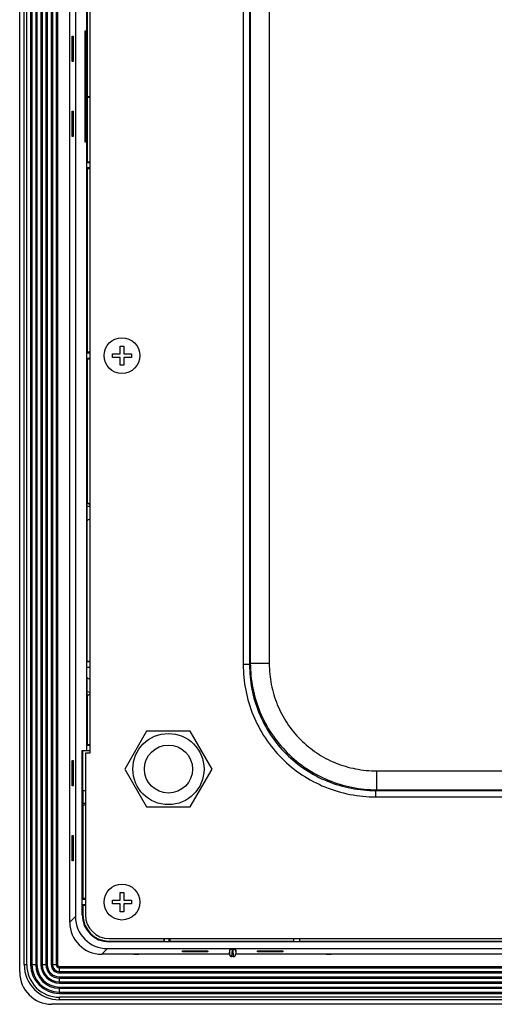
# Model space of a CAD drawing. Header units: millimetres. Extents: x 0 to 1682, y 0 to 1188.
# Tile 19 of 35: x 1136 to 1210, y 489 to 642. Entities that reach past the tile are written whole.
import ezdxf

# ---------------------------------------------------------------- set-up
doc = ezdxf.new("R2010")
doc.units = ezdxf.units.MM
doc.header["$LTSCALE"] = 92.51
for name, color, linetype in [('FRONT_CASE-RC15_B-SHAPE', 7, 'CONTINUOUS'), ('GASKET-TOPRC15-SHAPE', 7, 'CONTINUOUS'), ('ISO7045-M3X5-4_8-SHAPE', 7, 'CONTINUOUS'), ('REAR_CASE-RC15W-SHAPE', 7, 'CONTINUOUS'), ('STANDOFF_NTHRU_M8_-SHAPE', 7, 'CONTINUOUS')]:
    doc.layers.add(name, color=color, linetype=linetype)

msp = doc.modelspace()

# ---------------------------------------------------------------- linework, layer by layer
at = {"layer": 'FRONT_CASE-RC15_B-SHAPE', "color": 7, "linetype": 'Continuous'}
for p, q in [((1135.539684, 493.633196), (1135.539684, 770.039288)), ((1143.353176, 521.971473), (1143.353176, 762.225795)), ((1144.224449, 761.354522), (1144.224449, 502.317962)), ((1145.989684, 640.455973), (1145.989684, 736.21651)), ((1146.076774, 644.036244), (1146.076774, 638.661306)), ((1143.7055, 635.714951), (1143.7055, 639.657533)), ((1143.7055, 639.657533), (1143.891817, 639.471193)), ((1143.7055, 639.657533), (1143.891817, 639.650376)), ((1143.891817, 639.650376), (1143.891817, 635.722107)), ((1145.719952, 640.455973), (1145.719952, 623.21651)), ((1145.719952, 640.455973), (1145.839684, 640.336242)), ((1145.989684, 640.455973), (1145.719952, 640.455973)), ((1145.789011, 636.078028), (1145.789011, 639.294455)), ((1145.789011, 639.294455), (1145.821236, 639.293893)), ((1145.821236, 639.293893), (1145.821236, 636.078591)), ((1145.839684, 623.336242), (1145.839684, 640.336242)), ((1145.839684, 640.336242), (1146.049549, 640.336242)), ((1146.049549, 640.336242), (1145.989684, 640.455973)), ((1146.049549, 623.336242), (1146.049549, 640.336242)), ((1145.821236, 636.078591), (1145.789011, 636.078028)), ((1143.7055, 635.714951), (1143.891817, 635.90129)), ((1143.891817, 635.722107), (1143.7055, 635.714951)), ((1146.076774, 635.011178), (1146.076776, 620.015655)), ((1146.489684, 630.202065), (1146.076774, 630.202065)), ((1146.076776, 630.167155), (1146.489684, 630.167155)), ((1143.7055, 624.014951), (1143.7055, 627.957533)), ((1143.7055, 627.957533), (1143.891817, 627.771193)), ((1143.7055, 627.957533), (1143.891817, 627.950376)), ((1143.891817, 627.950376), (1143.891817, 624.022107)), ((1145.789011, 624.378028), (1145.789011, 627.594455)), ((1145.789011, 627.594455), (1145.821236, 627.593893)), ((1145.821236, 627.593893), (1145.821236, 624.378591)), ((1143.7055, 624.014951), (1143.891817, 624.20129)), ((1143.891817, 624.022107), (1143.7055, 624.014951)), ((1145.821236, 624.378591), (1145.789011, 624.378028)), ((1145.719952, 623.21651), (1145.839684, 623.336242)), ((1145.719952, 623.21651), (1145.989684, 623.21651)), ((1146.049549, 623.336242), (1145.839684, 623.336242)), ((1146.049549, 623.336242), (1145.989684, 623.21651)), ((1145.989684, 528.243921), (1145.989684, 623.21651)), ((1145.997363, 619.936242), (1146.076776, 620.015655)), ((1145.997363, 619.115655), (1145.997363, 619.936242)), ((1146.489684, 619.936242), (1145.997363, 619.936242)), ((1146.076776, 619.036242), (1145.997363, 619.115655)), ((1146.489684, 619.115655), (1145.997363, 619.115655)), ((1146.489684, 620.015655), (1146.076776, 620.015655)), ((1146.076776, 619.036242), (1146.076776, 590.365655)), ((1146.076776, 619.036242), (1146.489684, 619.036242)), ((1145.997363, 590.286242), (1146.076776, 590.365655)), ((1145.997363, 589.386242), (1145.997363, 590.286242)), ((1145.997363, 590.286242), (1146.489684, 590.286242)), ((1146.489684, 590.365655), (1146.076776, 590.365655)), ((1145.997363, 589.386242), (1146.076776, 589.306829)), ((1146.489684, 589.386242), (1145.997363, 589.386242)), ((1146.076776, 589.306829), (1146.076776, 566.744947)), ((1146.489684, 589.306829), (1146.076776, 589.306829)), ((1146.489684, 566.584414), (1146.319334, 566.754764)), ((1146.319334, 566.754764), (1146.489684, 566.754764)), ((1146.028081, 564.039331), (1146.028081, 542.136242)), ((1146.028081, 542.136242), (1145.997363, 542.105524)), ((1145.997363, 541.236242), (1145.997363, 542.105524)), ((1145.997363, 542.105524), (1146.489684, 542.105524)), ((1145.997363, 541.236242), (1146.028081, 541.205524)), ((1145.997363, 541.236242), (1146.489684, 541.236242)), ((1146.489684, 542.136242), (1146.028081, 542.136242)), ((1146.028081, 539.633152), (1146.028081, 541.205524)), ((1146.489684, 541.205524), (1146.028081, 541.205524)), ((1146.076776, 536.927536), (1146.076776, 529.136242)), ((1146.489684, 537.088069), (1146.319334, 536.91772)), ((1146.489684, 536.91772), (1146.319334, 536.91772)), ((1146.076776, 529.136242), (1145.997363, 529.056829)), ((1145.997363, 528.236242), (1145.997363, 529.056829)), ((1145.997363, 529.056829), (1146.489684, 529.056829)), ((1146.489684, 529.136242), (1146.069684, 529.136242)), ((1145.289684, 528.243921), (1145.376776, 528.156829)), ((1145.289684, 502.586242), (1145.289684, 528.243921)), ((1145.289684, 528.243921), (1145.989684, 528.243921)), ((1145.376776, 521.971473), (1145.376776, 528.156829)), ((1146.489684, 528.156829), (1145.376776, 528.156829)), ((1145.997363, 528.236242), (1146.489684, 528.236242)), ((1143.7055, 526.657533), (1143.891817, 526.471193)), ((1143.7055, 522.714951), (1143.7055, 526.657533)), ((1143.7055, 526.657533), (1143.891817, 526.650376)), ((1143.891817, 526.650376), (1143.891817, 522.722107)), ((1145.324156, 526.310686), (1145.324156, 523.061797)), ((1145.324156, 526.310686), (1145.340384, 526.310686)), ((1145.340384, 526.310686), (1145.340384, 523.061797)), ((1143.7055, 522.714951), (1143.891817, 522.90129)), ((1143.891817, 522.722107), (1143.7055, 522.714951)), ((1145.340384, 523.061797), (1145.324156, 523.061797)), ((1145.376776, 521.971473), (1145.789684, 521.971473)), ((1145.388644, 519.693762), (1145.382545, 520.001857)), ((1145.382545, 520.001857), (1145.789684, 520.001857)), ((1145.388644, 519.693762), (1145.388644, 505.127523)), ((1145.789684, 519.693762), (1145.388644, 519.693762)), ((1143.7055, 514.957533), (1143.891817, 514.771193)), ((1143.7055, 511.014951), (1143.7055, 514.957533)), ((1143.7055, 514.957533), (1143.891817, 514.950376)), ((1143.891817, 514.950376), (1143.891817, 511.022107)), ((1145.324156, 511.361797), (1145.324156, 514.610686)), ((1145.324156, 514.610686), (1145.340384, 514.610686)), ((1145.340384, 514.610686), (1145.340384, 511.361797)), ((1143.7055, 511.014951), (1143.891817, 511.20129)), ((1143.891817, 511.022107), (1143.7055, 511.014951)), ((1145.340384, 511.361797), (1145.324156, 511.361797)), ((1143.353176, 508.60454), (1143.353176, 509.40454)), ((1145.297363, 505.036242), (1145.388644, 505.127523)), ((1145.297363, 505.036242), (1145.789684, 505.036242)), ((1145.297363, 504.136242), (1145.388644, 504.044961)), ((1145.789684, 504.136242), (1145.297363, 504.136242)), ((1145.789684, 505.127523), (1145.388644, 505.127523)), ((1145.388644, 504.044961), (1145.388644, 502.586242)), ((1145.789684, 504.044961), (1145.388644, 504.044961)), ((1143.341207, 501.434719), (1144.224449, 502.317962)), ((1145.388644, 502.586242), (1145.289684, 502.586242)), ((1149.489684, 498.485202), (1149.489684, 498.386242)), ((1149.489684, 498.485202), (1158.039684, 498.485202)), ((1527.989684, 498.386242), (1149.489684, 498.386242)), ((1158.039684, 498.886242), (1158.039684, 498.485202)), ((1158.039684, 498.485202), (1158.130965, 498.393921)), ((1158.130965, 498.393921), (1158.130965, 498.886242)), ((1158.839684, 498.393921), (1158.839684, 498.886242)), ((1158.839684, 498.393921), (1158.930965, 498.485202)), ((1158.930965, 498.886242), (1158.930965, 498.485202)), ((1158.930965, 498.485202), (1178.239684, 498.485202)), ((1161.265239, 498.436942), (1161.265239, 498.420714)), ((1164.514128, 498.436942), (1161.265239, 498.436942)), ((1161.265239, 498.420714), (1164.514128, 498.420714)), ((1164.514128, 498.420714), (1164.514128, 498.436942)), ((1172.965239, 498.436942), (1172.965239, 498.420714)), ((1176.214128, 498.436942), (1172.965239, 498.436942)), ((1172.965239, 498.420714), (1176.214128, 498.420714)), ((1176.214128, 498.420714), (1176.214128, 498.436942)), ((1178.239684, 498.886242), (1178.239684, 498.393921)), ((1179.239684, 498.393921), (1179.239684, 498.886242)), ((1179.239684, 498.485202), (1214.048403, 498.485202)), ((1148.338161, 496.437765), (1149.221404, 497.321008)), ((1149.221404, 497.321008), (1528.257964, 497.321008)), ((1153.339684, 496.449734), (1154.139684, 496.449734)), ((1160.918393, 496.802058), (1160.925549, 496.988375)), ((1160.918393, 496.802058), (1161.104732, 496.988375)), ((1164.860975, 496.802058), (1160.918393, 496.802058)), ((1160.925549, 496.988375), (1164.853818, 496.988375)), ((1164.860975, 496.802058), (1164.674635, 496.988375)), ((1164.853818, 496.988375), (1164.860975, 496.802058)), ((1167.839684, 496.500369), (1167.80763, 496.436242)), ((1167.839684, 496.436242), (1167.839684, 496.500369)), ((1167.839684, 496.500369), (1168.239684, 496.500369)), ((1168.239684, 496.50672), (1168.289402, 497.12628)), ((1168.239684, 497.076562), (1168.289402, 497.12628)), ((1168.239684, 497.076562), (1168.239684, 496.50672)), ((1168.634354, 496.076562), (1168.721603, 497.163811)), ((1168.757765, 497.163811), (1168.721603, 497.163811)), ((1168.757765, 497.163811), (1168.845014, 496.076562)), ((1169.239684, 497.076562), (1169.189966, 497.12628)), ((1169.189966, 497.12628), (1169.239684, 496.50672)), ((1169.239684, 497.076562), (1169.239684, 496.50672)), ((1169.239684, 496.500369), (1169.639684, 496.500369)), ((1169.639684, 496.500369), (1169.671738, 496.436242)), ((1169.639684, 496.500369), (1169.639684, 496.436242)), ((1172.618393, 496.802058), (1172.625549, 496.988375)), ((1172.618393, 496.802058), (1172.804732, 496.988375)), ((1176.560975, 496.802058), (1172.618393, 496.802058)), ((1172.625549, 496.988375), (1176.553818, 496.988375)), ((1176.560975, 496.802058), (1176.374635, 496.988375)), ((1176.553818, 496.988375), (1176.560975, 496.802058)), ((1183.339684, 496.449734), (1184.139684, 496.449734)), ((1168.845014, 496.076562), (1168.634354, 496.076562)), ((1536.94273, 488.636242), (1140.536638, 488.636242))]:
    msp.add_line(p, q, dxfattribs=at)
for centre, radius, start, end in [((1146.742151, 563.331269), 3.003792, 94.82339206, 103.62088649), ((1146.742138, 540.341162), 3.003738, 256.37911396, 265.17676679), ((1149.489684, 502.586242), 4.2, 180, 270), ((1149.489684, 502.586242), 4.101039, 180, 270)]:
    msp.add_arc(centre, radius, start, end, dxfattribs=at)
for centre, major_axis, ratio, start_param, end_param in [((1146.32299, 563.752936), (2.123906, -2.123906), 0.998782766, 2.3568034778, 2.4376991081), ((1146.32299, 539.919548), (2.123906, 2.123906), 0.998782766, -2.4376991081, -2.3568034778), ((1143.283335, 521.971473), (0, 2), 0.0349207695, -2.2019009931, -1.5707963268), ((1145.383757, 521.971473), (0, 2), 0.0034906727, -4.7123889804, -3.3161255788), ((1149.227497, 502.324055), (3.539843, 3.539843), 0.998782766, 2.3568034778, 3.9263818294), ((1168.639928, 496.512795), (0.034912, 0.435058), 0.9164722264, -4.6250506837, -3.0681804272), ((1168.689116, 497.12575), (0.401521, 0.003107), 0.0944749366, 1.4890666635, 3.04593692), ((1168.790252, 497.12575), (0.401521, -0.003107), 0.0944749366, 0.0956557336, 1.6525259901), ((1168.83944, 496.512795), (-0.034912, 0.435058), 0.9164722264, -3.21500488, -1.6581346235), ((1140.542731, 493.63929), (3.539843, 3.539843), 0.998782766, 2.3568034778, 3.9263818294)]:
    msp.add_ellipse(centre, major_axis=major_axis, ratio=ratio, start_param=start_param, end_param=end_param, dxfattribs=at)
for points, knots in [([(1146.076774, 638.661306), (1146.07601, 638.376982), (1146.073299, 637.160275), (1146.074268, 635.94356), (1146.076774, 635.011178)], [0, 0, 0, 0, 0.2336832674, 1, 1, 1, 1]), ([(1146.034768, 566.250579), (1146.029468, 566.183453), (1146.033676, 566.043443), (1146.030032, 565.809677), (1146.029819, 565.406897), (1146.02805, 564.809571), (1146.028081, 564.306368), (1146.028081, 564.039331)], [0, 0, 0, 0, 0.091352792, 0.1895604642, 0.3173294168, 0.6377151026, 1, 1, 1, 1]), ([(1146.034768, 566.250579), (1146.038206, 566.294108), (1146.051458, 566.45896), (1146.065652, 566.623738), (1146.076776, 566.744947)], [0, 0, 0, 0, 0.2640217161, 1, 1, 1, 1]), ([(1146.028081, 539.633152), (1146.028081, 539.366118), (1146.02805, 538.862908), (1146.029819, 538.265576), (1146.030032, 537.862791), (1146.033676, 537.629031), (1146.029468, 537.489028), (1146.034768, 537.421905)], [0, 0, 0, 0, 0.3622819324, 0.6826796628, 0.8104479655, 0.9086515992, 1, 1, 1, 1]), ([(1146.076776, 536.927536), (1146.073207, 536.966429), (1146.058393, 537.131149), (1146.044713, 537.295969), (1146.034768, 537.421905)], [0, 0, 0, 0, 0.236155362, 1, 1, 1, 1])]:
    msp.add_open_spline(points, degree=3, knots=knots, dxfattribs=at)
for points in [[(1146.489605, 564.304635), (1146.317767, 564.26037), (1146.152794, 564.165564), (1146.028081, 564.039331)], [(1146.028081, 539.633152), (1146.152799, 539.506925), (1146.317767, 539.412114), (1146.489605, 539.367848)]]:
    msp.add_open_spline(points, degree=3, dxfattribs=at)
at = {"layer": 'GASKET-TOPRC15-SHAPE', "color": 7, "linetype": 'Continuous'}
for p, q in [((1136.239684, 494.836242), (1136.239684, 768.836242)), ((1136.639684, 494.836242), (1136.639684, 768.836242)), ((1137.249786, 768.836242), (1137.249786, 494.836242)), ((1137.445745, 768.836242), (1137.445745, 494.836242)), ((1138.033623, 768.836242), (1138.033623, 494.836242)), ((1138.229582, 768.836242), (1138.229582, 494.836242)), ((1138.849786, 768.836242), (1138.849786, 494.836242)), ((1139.045745, 768.836242), (1139.045745, 494.836242)), ((1139.633623, 768.836242), (1139.633623, 494.836242)), ((1139.829582, 768.836242), (1139.829582, 494.836242)), ((1140.449786, 768.836242), (1140.449786, 494.836242)), ((1140.645745, 768.836242), (1140.645745, 494.836242)), ((1141.233623, 768.836242), (1141.233623, 494.836242)), ((1141.429582, 768.836242), (1141.429582, 494.836242)), ((1143.339684, 501.436242), (1143.339684, 762.236242)), ((1168.239684, 496.436242), (1148.339684, 496.436242)), ((1508.239684, 496.436242), (1169.239684, 496.436242)), ((1136.239684, 494.836242), (1136.639684, 494.836242)), ((1137.249786, 494.836242), (1138.229582, 494.836242)), ((1138.849786, 494.836242), (1139.829582, 494.836242)), ((1140.449786, 494.836242), (1141.429582, 494.836242)), ((1141.739684, 493.546344), (1141.739684, 494.52614)), ((1141.739684, 494.52614), (1535.739684, 494.52614)), ((1141.739684, 494.330181), (1535.739684, 494.330181)), ((1141.739684, 493.742303), (1535.739684, 493.742303)), ((1141.739684, 493.546344), (1535.739684, 493.546344)), ((1141.739684, 491.946344), (1141.739684, 492.92614)), ((1141.739684, 492.92614), (1535.739684, 492.92614)), ((1141.739684, 492.730181), (1535.739684, 492.730181)), ((1141.739684, 492.142303), (1535.739684, 492.142303)), ((1141.739684, 491.946344), (1535.739684, 491.946344)), ((1141.739684, 490.346344), (1141.739684, 491.32614)), ((1141.739684, 491.32614), (1535.739684, 491.32614)), ((1141.739684, 491.130181), (1535.739684, 491.130181)), ((1141.739684, 490.542303), (1535.739684, 490.542303)), ((1141.739684, 490.346344), (1535.739684, 490.346344)), ((1141.739684, 489.336242), (1141.739684, 489.736242)), ((1535.739684, 489.736242), (1141.739684, 489.736242)), ((1535.739684, 489.336242), (1141.739684, 489.336242))]:
    msp.add_line(p, q, dxfattribs=at)
for centre, radius in [((1148.339684, 501.436242), 5), ((1141.739684, 494.836242), 5.5), ((1141.739684, 494.836242), 5.1), ((1141.739684, 494.836242), 4.489898), ((1141.739684, 494.836242), 4.293939), ((1141.739684, 494.836242), 3.706061), ((1141.739684, 494.836242), 3.510102), ((1141.739684, 494.836242), 2.889898), ((1141.739684, 494.836242), 2.693939), ((1141.739684, 494.836242), 2.106061), ((1141.739684, 494.836242), 1.910102), ((1141.739684, 494.836242), 1.289898), ((1141.739684, 494.836242), 1.093939), ((1141.739684, 494.836242), 0.506061), ((1141.739684, 494.836242), 0.310102)]:
    msp.add_arc(centre, radius, 180, 270, dxfattribs=at)
at = {"layer": 'ISO7045-M3X5-4_8-SHAPE', "color": 7, "linetype": 'Continuous'}
for p, q in [((1149.989684, 589.536242), (1149.989684, 590.136242)), ((1149.989684, 590.136242), (1151.189684, 590.136242)), ((1151.189684, 590.136242), (1151.189684, 591.336242)), ((1151.189684, 591.336242), (1151.789684, 591.336242)), ((1151.789684, 591.336242), (1151.789684, 590.136242)), ((1151.789684, 590.136242), (1152.989684, 590.136242)), ((1152.989684, 590.136242), (1152.989684, 589.536242)), ((1151.189684, 589.536242), (1149.989684, 589.536242)), ((1151.189684, 588.336242), (1151.189684, 589.536242)), ((1151.789684, 588.336242), (1151.189684, 588.336242)), ((1151.789684, 589.536242), (1151.789684, 588.336242)), ((1152.989684, 589.536242), (1151.789684, 589.536242)), ((1151.189684, 504.886242), (1151.189684, 506.086242)), ((1151.189684, 506.086242), (1151.789684, 506.086242)), ((1151.789684, 506.086242), (1151.789684, 504.886242)), ((1149.989684, 504.286242), (1149.989684, 504.886242)), ((1149.989684, 504.886242), (1151.189684, 504.886242)), ((1151.189684, 504.286242), (1149.989684, 504.286242)), ((1151.189684, 503.086242), (1151.189684, 504.286242)), ((1151.789684, 504.886242), (1152.989684, 504.886242)), ((1151.789684, 504.286242), (1151.789684, 503.086242)), ((1152.989684, 504.286242), (1151.789684, 504.286242)), ((1152.989684, 504.886242), (1152.989684, 504.286242)), ((1151.789684, 503.086242), (1151.189684, 503.086242))]:
    msp.add_line(p, q, dxfattribs=at)
for centre in [(1151.489684, 589.836242), (1151.489684, 504.586242)]:
    msp.add_circle(centre, 2.8, dxfattribs=at)
at = {"layer": 'REAR_CASE-RC15W-SHAPE', "color": 7, "linetype": 'Continuous'}
for p, q in [((1146.489684, 761.086242), (1146.489684, 527.836242)), ((1170.400584, 721.994379), (1170.400584, 541.678105)), ((1171.385392, 721.994379), (1171.385392, 541.678105)), ((1171.507867, 721.871903), (1171.507867, 541.800581)), ((1174.462291, 721.871903), (1174.462291, 541.800581)), ((1170.400584, 541.678105), (1171.385392, 541.678105)), ((1171.507867, 541.800581), (1171.385392, 541.678105)), ((1174.462291, 541.800581), (1171.507867, 541.800581)), ((1145.789684, 527.836242), (1145.789684, 502.586242)), ((1146.489684, 527.836242), (1145.789684, 527.836242)), ((1191.204022, 525.058849), (1191.204022, 522.104425)), ((1191.204022, 525.058849), (1486.275345, 525.058849)), ((1191.204022, 522.104425), (1191.081547, 521.98195)), ((1191.081547, 520.997142), (1191.081547, 521.98195)), ((1191.081547, 521.98195), (1486.397821, 521.98195)), ((1191.081547, 520.997142), (1486.397821, 520.997142)), ((1191.204022, 522.104425), (1486.275345, 522.104425)), ((1149.489684, 498.886242), (1527.989684, 498.886242))]:
    msp.add_line(p, q, dxfattribs=at)
msp.add_circle((1158.739684, 525.336242), 5.55, dxfattribs=at)
msp.add_arc((1149.489684, 502.586242), 3.7, 180, 270, dxfattribs=at)
for points, knots in [([(1170.400584, 541.678105), (1170.400592, 540.324819), (1170.660052, 537.610942), (1171.826647, 533.696586), (1173.737349, 530.084343), (1176.324524, 526.92123), (1179.487615, 524.33402), (1183.099859, 522.423273), (1187.014272, 521.256624), (1189.728214, 520.997152), (1191.081547, 520.997142)], [0, 0, 0, 0, 0.1250072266, 0.2500077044, 0.3750034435, 0.4999967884, 0.6249902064, 0.7499863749, 0.8749884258, 1, 1, 1, 1]), ([(1171.385392, 541.678105), (1171.383511, 540.388589), (1171.626736, 537.802211), (1172.733106, 534.070635), (1174.550466, 530.626641), (1177.014818, 527.611518), (1180.02992, 525.147133), (1183.473915, 523.329729), (1187.205546, 522.223308), (1189.791986, 521.98007), (1191.081547, 521.98195)], [0, 0, 0, 0, 0.1250059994, 0.2500062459, 0.3750025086, 0.4999967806, 0.624991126, 0.7499878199, 0.8749896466, 1, 1, 1, 1]), ([(1171.507867, 541.800581), (1171.513546, 540.513998), (1171.772262, 537.934859), (1172.897104, 534.217897), (1174.723864, 530.788634), (1177.187002, 527.783596), (1180.192036, 525.320449), (1183.621304, 523.493676), (1187.338281, 522.368822), (1189.917433, 522.110104), (1191.204022, 522.104425)], [0, 0, 0, 0, 0.1249880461, 0.2499850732, 0.3749899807, 0.499999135, 0.6250084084, 0.7500136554, 0.8750112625, 1, 1, 1, 1]), ([(1174.462291, 541.800581), (1174.462299, 540.705065), (1174.672334, 538.508113), (1175.61673, 535.339338), (1177.163505, 532.415125), (1179.25791, 529.854496), (1181.818536, 527.760083), (1184.742754, 526.213298), (1187.91154, 525.268894), (1190.108502, 525.058857), (1191.204022, 525.058849)], [0, 0, 0, 0, 0.1250070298, 0.2500081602, 0.3750048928, 0.4999992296, 0.6249936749, 0.7499907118, 0.8749923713, 1, 1, 1, 1])]:
    msp.add_open_spline(points, degree=3, knots=knots, dxfattribs=at)
at = {"layer": 'STANDOFF_NTHRU_M8_-SHAPE', "color": 7, "linetype": 'Continuous'}
for p, q in [((1155.339684, 531.225215), (1151.939684, 525.336242)), ((1162.139684, 531.225215), (1155.339684, 531.225215)), ((1165.539684, 525.336242), (1162.139684, 531.225215)), ((1151.939684, 525.336242), (1155.339684, 519.447269)), ((1162.139684, 519.447269), (1165.539684, 525.336242)), ((1155.339684, 519.447269), (1162.139684, 519.447269))]:
    msp.add_line(p, q, dxfattribs=at)
msp.add_circle((1158.739684, 525.336242), 3.75, dxfattribs=at)

doc.saveas('drawing.dxf')
